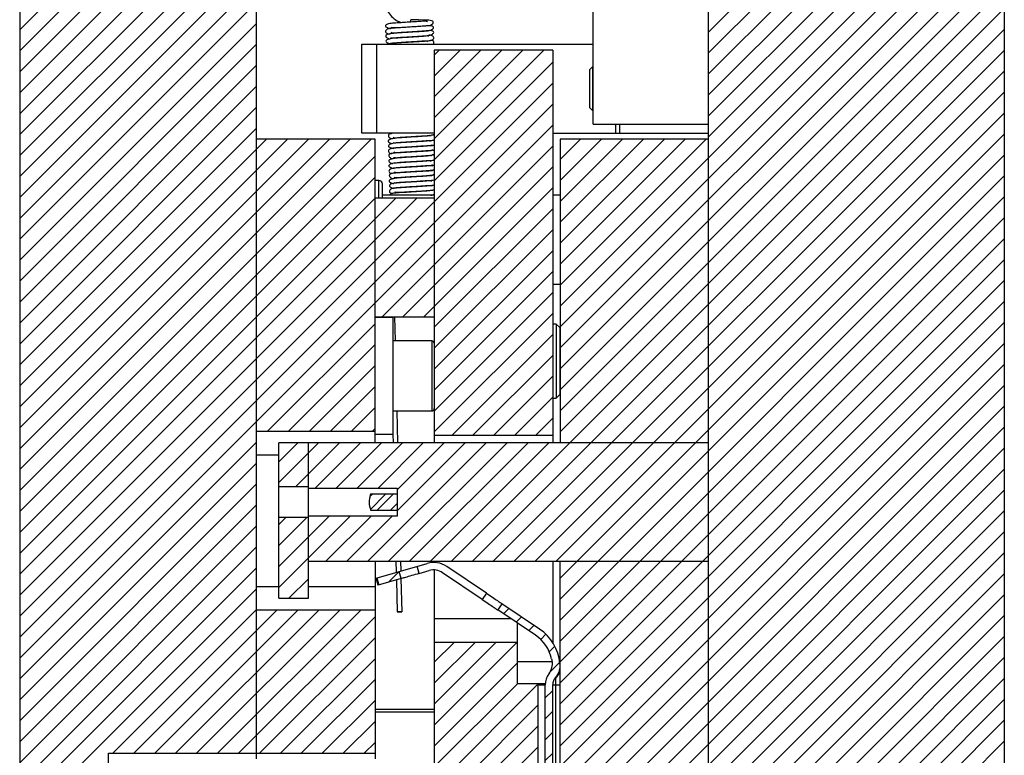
# Model space of a CAD drawing. Header units: inches. Extents: x 1687 to 2505, y -239 to -56.
# Tile 139 of 166: x 1863.5 to 1871.81, y -161.01 to -154.8. Entities that reach past the tile are written whole.
import ezdxf

# ---------------------------------------------------------------- set-up
doc = ezdxf.new("R2010")
doc.units = ezdxf.units.IN
doc.header["$LTSCALE"] = 0.5
doc.header["$MEASUREMENT"] = 0
doc.layers.add('SID-M-F', color=202, linetype='Continuous')
doc.layers.add('SID-M-S', color=105, linetype='Continuous')

msp = doc.modelspace()

# ---------------------------------------------------------------- linework, layer by layer
at = {"layer": 'SID-M-F', "linetype": 'Continuous'}
for p, q in [((1863.49939, -154.88844), (1866.32827, -152.05955)), ((1863.49939, -155.06521), (1866.50505, -152.05955)), ((1863.49939, -155.24199), (1866.68183, -152.05955)), ((1863.49939, -155.41877), (1866.8586, -152.05955)), ((1869.31238, -155.43941), (1871.81238, -152.93941)), ((1869.31238, -155.61618), (1871.81238, -153.11618)), ((1869.31238, -155.79296), (1871.81238, -153.29296)), ((1868.06238, -157.21974), (1871.81238, -153.46974)), ((1863.49939, -155.59554), (1865.49939, -153.59554)), ((1868.06238, -157.39651), (1871.81238, -153.64651)), ((1863.49939, -155.77232), (1865.49939, -153.77232)), ((1868.06238, -157.57329), (1871.81238, -153.82329)), ((1863.49939, -155.9491), (1865.49939, -153.9491)), ((1868.06238, -157.75007), (1871.81238, -154.00007)), ((1863.49939, -156.12587), (1865.49939, -154.12587)), ((1868.06238, -157.92684), (1871.81238, -154.17684)), ((1863.49939, -156.30265), (1865.49939, -154.30265)), ((1868.06238, -158.10362), (1871.81238, -154.35362)), ((1863.49939, -156.47943), (1865.49939, -154.47943)), ((1868.06238, -158.2804), (1871.81238, -154.5304)), ((1869.31238, -154.90908), (1869.6619, -154.55955)), ((1869.31238, -155.08585), (1869.83868, -154.55955)), ((1869.31238, -155.26263), (1870.01546, -154.55955)), ((1863.49939, -156.6562), (1865.49939, -154.6562)), ((1867.14455, -159.375), (1871.81238, -154.70717)), ((1863.49939, -156.83298), (1865.49939, -154.83298)), ((1867.32132, -159.375), (1871.81238, -154.88395)), ((1863.49939, -157.00976), (1865.49939, -155.00976)), ((1866.99939, -155.10075), (1867.04058, -155.05955)), ((1866.99939, -155.27752), (1867.21736, -155.05955)), ((1866.99939, -155.4543), (1867.39414, -155.05955)), ((1866.99939, -155.63108), (1867.57091, -155.05955)), ((1866.99939, -155.80785), (1867.74769, -155.05955)), ((1866.99939, -155.98463), (1867.92447, -155.05955)), ((1867.4981, -159.375), (1871.81238, -155.06073)), ((1863.49939, -157.18653), (1865.49939, -155.18653)), ((1866.99939, -156.16141), (1867.99939, -155.16141)), ((1867.67488, -159.375), (1871.81238, -155.2375)), ((1863.49939, -159.83818), (1867.99939, -155.33818)), ((1863.49939, -157.36331), (1865.49939, -155.36331)), ((1867.85165, -159.375), (1871.81238, -155.41428)), ((1863.49939, -160.01496), (1867.99939, -155.51496)), ((1863.49939, -157.54009), (1865.49939, -155.54009)), ((1868.02843, -159.375), (1871.81238, -155.59106)), ((1863.49939, -160.19174), (1867.99939, -155.69174)), ((1863.49939, -157.71686), (1865.49939, -155.71686)), ((1868.06238, -159.51783), (1871.81238, -155.76783)), ((1863.49939, -157.89364), (1865.58348, -155.80955)), ((1863.49939, -158.07042), (1865.76025, -155.80955)), ((1863.49939, -158.24719), (1865.93703, -155.80955)), ((1863.49939, -158.42397), (1866.11381, -155.80955)), ((1863.49939, -158.60075), (1866.29058, -155.80955)), ((1863.49939, -158.77752), (1866.46736, -155.80955)), ((1866.55835, -157.30955), (1867.99939, -155.86851)), ((1868.06238, -155.9823), (1868.23513, -155.80955)), ((1868.06238, -156.15908), (1868.4119, -155.80955)), ((1868.06238, -156.33585), (1868.58868, -155.80955)), ((1868.06238, -156.51263), (1868.76546, -155.80955)), ((1868.06238, -156.68941), (1868.94223, -155.80955)), ((1868.06238, -156.86618), (1869.11901, -155.80955)), ((1868.06238, -157.04296), (1869.29579, -155.80955)), ((1868.06238, -159.69461), (1871.81238, -155.94461)), ((1863.49939, -158.9543), (1866.49939, -155.9543)), ((1866.99939, -157.04529), (1867.99939, -156.04529)), ((1863.49939, -159.13108), (1866.49939, -156.13108)), ((1868.06238, -159.87139), (1871.81238, -156.12139)), ((1866.9119, -157.30955), (1867.99939, -156.22207)), ((1863.49939, -159.30785), (1866.49939, -156.30785)), ((1863.49939, -159.48463), (1866.67447, -156.30955)), ((1863.49939, -159.66141), (1866.85124, -156.30955)), ((1868.06238, -160.04816), (1871.81238, -156.29816)), ((1866.99939, -157.39884), (1867.99939, -156.39884)), ((1868.06238, -160.22494), (1871.81238, -156.47494)), ((1866.99939, -157.57562), (1867.99939, -156.57562)), ((1868.06238, -160.40172), (1871.81238, -156.65172)), ((1866.99939, -157.7524), (1867.99939, -156.7524)), ((1868.06238, -160.57849), (1871.81238, -156.82849)), ((1866.99939, -157.92917), (1867.99939, -156.92917)), ((1868.06238, -160.75527), (1871.81238, -157.00527)), ((1866.73513, -157.30955), (1866.99939, -157.04529)), ((1866.99939, -158.10595), (1867.99939, -157.10595)), ((1868.06238, -160.93205), (1871.81238, -157.18205)), ((1866.99939, -158.28273), (1867.99939, -157.28273)), ((1868.06238, -161.10882), (1871.81238, -157.35882)), ((1865.5929, -158.275), (1866.49939, -157.36851)), ((1867.14934, -158.30955), (1867.99939, -157.45951)), ((1865.76967, -158.275), (1866.49939, -157.54529)), ((1868.06238, -161.2856), (1871.81238, -157.5356)), ((1867.32612, -158.30955), (1867.99939, -157.63628)), ((1865.94645, -158.275), (1866.49939, -157.72207)), ((1868.06238, -161.46238), (1871.81238, -157.71238)), ((1867.50289, -158.30955), (1867.99939, -157.81306)), ((1866.12323, -158.275), (1866.49939, -157.89884)), ((1868.06238, -161.63915), (1871.81238, -157.88915)), ((1867.67967, -158.30955), (1867.99939, -157.98984)), ((1866.3, -158.275), (1866.49939, -158.07562)), ((1868.06238, -161.81593), (1871.81238, -158.06593)), ((1867.85645, -158.30955), (1867.99939, -158.16661)), ((1866.47678, -158.275), (1866.49939, -158.2524)), ((1868.06238, -161.99271), (1871.81238, -158.24271)), ((1863.49939, -160.36851), (1865.49939, -158.36851)), ((1865.68738, -158.53408), (1865.84645, -158.375)), ((1865.68738, -158.71085), (1866.02323, -158.375)), ((1865.83084, -158.74417), (1866.2, -158.375)), ((1865.99466, -158.75712), (1866.37678, -158.375)), ((1866.17144, -158.75712), (1866.55356, -158.375)), ((1866.34822, -158.75712), (1866.73033, -158.375)), ((1866.43744, -159.375), (1867.43744, -158.375)), ((1866.52499, -158.75712), (1866.90711, -158.375)), ((1866.61422, -159.375), (1867.61422, -158.375)), ((1866.68738, -158.77151), (1867.08389, -158.375)), ((1866.68738, -158.94829), (1867.26066, -158.375)), ((1866.79099, -159.375), (1867.79099, -158.375)), ((1866.96777, -159.375), (1867.96777, -158.375)), ((1868.06238, -162.16948), (1871.81238, -158.41948)), ((1863.49939, -160.54529), (1865.49939, -158.54529)), ((1868.06238, -162.34626), (1871.81238, -158.59626)), ((1863.49939, -160.72207), (1865.49939, -158.72207)), ((1868.06238, -162.52304), (1871.81238, -158.77304)), ((1866.45683, -158.82529), (1866.47443, -158.80769)), ((1866.46027, -158.93612), (1866.5887, -158.80769)), ((1866.51657, -158.94232), (1866.6512, -158.80769)), ((1863.49939, -160.89884), (1865.49939, -158.89884)), ((1866.63085, -158.94232), (1866.68738, -158.88579)), ((1865.68738, -159.41796), (1866.11245, -158.99288)), ((1865.68738, -159.59474), (1866.28923, -158.99288)), ((1865.68738, -159.06441), (1865.74595, -159.00584)), ((1865.68738, -159.24118), (1865.92272, -159.00584)), ((1866.08389, -159.375), (1866.46601, -158.99288)), ((1866.26066, -159.375), (1866.64278, -158.99288)), ((1868.06238, -162.69981), (1871.81238, -158.94981)), ((1863.49939, -161.07562), (1865.49939, -159.07562)), ((1868.00238, -162.93659), (1871.81238, -159.12659)), ((1863.49939, -161.2524), (1865.49939, -159.2524)), ((1868.01001, -163.10574), (1871.81238, -159.30337)), ((1863.49939, -161.42917), (1865.49939, -159.42917)), ((1865.77139, -159.6875), (1865.93738, -159.52151)), ((1866.6144, -159.5516), (1866.70424, -159.46176)), ((1868.05748, -163.23504), (1871.81238, -159.48014)), ((1863.49939, -161.60595), (1865.49939, -159.60595)), ((1868.13278, -163.33651), (1871.81238, -159.65692)), ((1867.58485, -159.81858), (1867.63023, -159.7732)), ((1864.28589, -160.99622), (1865.49939, -159.78273)), ((1864.46267, -160.99622), (1865.67139, -159.7875)), ((1864.63944, -160.99622), (1865.84816, -159.7875)), ((1864.81622, -160.99622), (1866.02494, -159.7875)), ((1864.993, -160.99622), (1866.20172, -159.7875)), ((1865.16977, -160.99622), (1866.37849, -159.7875)), ((1865.34655, -160.99622), (1866.49939, -159.84339)), ((1867.69042, -159.88979), (1867.7358, -159.84441)), ((1868.22178, -163.4243), (1871.81238, -159.8337)), ((1867.79599, -159.961), (1867.84137, -159.91562)), ((1865.52333, -160.99622), (1866.49939, -160.02017)), ((1867.89793, -160.03583), (1867.94256, -159.99121)), ((1868.31094, -163.51192), (1871.81238, -160.01047)), ((1866.99939, -160.22727), (1867.16711, -160.05955)), ((1866.99939, -160.40405), (1867.34389, -160.05955)), ((1866.99939, -160.58083), (1867.52066, -160.05955)), ((1866.99939, -160.7576), (1867.69744, -160.05955)), ((1867.97086, -160.13968), (1868.01791, -160.09263)), ((1868.40009, -163.59953), (1871.81238, -160.18725)), ((1865.7001, -160.99622), (1866.49939, -160.19694)), ((1866.99939, -160.93438), (1867.69939, -160.23438)), ((1867.97067, -160.31664), (1868.0595, -160.22782)), ((1865.87688, -160.99622), (1866.49939, -160.37372)), ((1866.99939, -161.11116), (1867.70099, -160.40955)), ((1866.99939, -161.28793), (1867.87439, -160.41293)), ((1868.48925, -163.68715), (1871.81238, -160.36403)), ((1867.93639, -160.5277), (1867.99939, -160.46471)), ((1866.05366, -160.99622), (1866.49939, -160.5505)), ((1866.99939, -161.46471), (1867.87439, -160.58971)), ((1868.57841, -163.77477), (1871.81238, -160.5408)), ((1867.93639, -160.70448), (1867.99939, -160.64149)), ((1866.23043, -160.99622), (1866.49939, -160.72727)), ((1866.99939, -161.64149), (1867.87439, -160.76649)), ((1868.66757, -163.86238), (1871.81238, -160.71758)), ((1867.93639, -160.88125), (1867.99939, -160.81826)), ((1866.40721, -160.99622), (1866.49939, -160.90405)), ((1868.75673, -163.95), (1871.81238, -160.89436)), ((1866.99939, -161.81826), (1867.87439, -160.94326)), ((1867.93639, -161.05803), (1867.99939, -160.99504))]:
    msp.add_line(p, q, dxfattribs=at)
at = {"layer": 'SID-M-S'}
for p, q in [((1863.49939, -150.30955), (1863.49939, -174.30955)), ((1865.49939, -161.04215), (1865.49939, -150.30955)), ((1869.31238, -150.30955), (1869.31238, -164.30955)), ((1871.81238, -150.30955), (1871.81238, -174.30955)), ((1868.34238, -155.68455), (1868.34238, -154.68455)), ((1866.63296, -154.86543), (1866.63908, -154.86799)), ((1866.63908, -154.86799), (1866.67158, -154.86865)), ((1866.67158, -154.86865), (1866.71225, -154.86751)), ((1866.71225, -154.86751), (1866.74999, -154.86551)), ((1866.74999, -154.86551), (1866.7861, -154.8633)), ((1866.7861, -154.8633), (1866.83138, -154.86055)), ((1866.80126, -154.80183), (1866.80124, -154.80182)), ((1866.80141, -154.80203), (1866.80126, -154.80183)), ((1866.86744, -154.80321), (1866.80141, -154.80204)), ((1866.83138, -154.86055), (1866.88232, -154.85735)), ((1866.91905, -154.80485), (1866.86744, -154.80321)), ((1866.88232, -154.85735), (1866.9288, -154.85423)), ((1866.95476, -154.80723), (1866.91905, -154.80485)), ((1866.9288, -154.85423), (1866.9629, -154.85014)), ((1866.97631, -154.81037), (1866.95476, -154.80723)), ((1866.9629, -154.85014), (1866.98646, -154.83778)), ((1866.98697, -154.81421), (1866.97631, -154.81037)), ((1866.98646, -154.83778), (1866.99118, -154.82801)), ((1866.99111, -154.81975), (1866.98697, -154.81421)), ((1866.99118, -154.82801), (1866.99111, -154.81975)), ((1866.38738, -155.75955), (1866.38738, -155.00955)), ((1866.38738, -155.00955), (1868.34238, -155.00955)), ((1866.51238, -155.00955), (1866.51238, -155.75955)), ((1867.99939, -155.05955), (1866.99939, -155.05955)), ((1866.99939, -155.05955), (1866.99939, -158.375)), ((1867.99939, -155.05955), (1867.99939, -158.375)), ((1868.33738, -155.19705), (1868.31238, -155.22205)), ((1868.34238, -155.19705), (1868.33738, -155.19705)), ((1868.33738, -155.57205), (1868.33738, -155.19705)), ((1868.31238, -155.54705), (1868.31238, -155.22205)), ((1868.31238, -155.54705), (1868.33738, -155.57205)), ((1868.33738, -155.57205), (1868.34238, -155.57205)), ((1868.34238, -155.68455), (1869.31238, -155.68455)), ((1868.53238, -155.75955), (1868.53238, -155.68455)), ((1868.56238, -155.68455), (1868.56238, -155.75955)), ((1866.99939, -155.75955), (1866.38738, -155.75955)), ((1866.99939, -155.78064), (1866.9738, -155.77643)), ((1867.99939, -155.75955), (1869.31238, -155.75955)), ((1866.49939, -155.80955), (1865.49939, -155.80955)), ((1866.49939, -158.375), (1866.49939, -155.80955)), ((1866.99939, -155.86726), (1866.97577, -155.86254)), ((1868.06238, -155.80955), (1868.06238, -158.375)), ((1869.31238, -155.80955), (1868.06238, -155.80955)), ((1866.99939, -155.98745), (1866.99422, -155.98672)), ((1866.53189, -156.15955), (1866.49939, -156.15955)), ((1866.53189, -156.30955), (1866.53189, -156.15955)), ((1866.56189, -156.30955), (1866.56189, -156.18955)), ((1866.99939, -156.20221), (1866.98651, -156.20041)), ((1866.99939, -156.15484), (1866.99477, -156.15446)), ((1866.99939, -156.30955), (1866.49939, -156.30955)), ((1866.99939, -156.28455), (1866.56189, -156.28455)), ((1868.06238, -156.28455), (1867.99939, -156.28455)), ((1867.99939, -157.03455), (1868.06238, -157.03455)), ((1866.49939, -157.30955), (1866.99939, -157.30955)), ((1866.65017, -157.31742), (1866.49939, -157.31742)), ((1866.62639, -157.30955), (1866.62658, -157.31742)), ((1866.65017, -157.31742), (1866.65017, -158.30168)), ((1866.67231, -157.51427), (1866.6674, -157.30955)), ((1868.02939, -157.37205), (1867.99939, -157.37205)), ((1868.05939, -157.40205), (1868.02939, -157.37205)), ((1868.02939, -157.37205), (1868.02939, -157.99705)), ((1868.05939, -157.40205), (1868.05939, -157.96705)), ((1866.9797, -157.51427), (1866.65017, -157.51427)), ((1866.9797, -157.51427), (1866.9797, -158.10482)), ((1867.99939, -157.99705), (1868.02939, -157.99705)), ((1868.02939, -157.99705), (1868.05939, -157.96705)), ((1866.65017, -158.10482), (1866.9797, -158.10482)), ((1866.69297, -158.375), (1866.68649, -158.10482)), ((1865.49939, -158.275), (1866.49939, -158.275)), ((1866.49939, -158.30168), (1866.65017, -158.30168)), ((1866.65017, -158.30059), (1866.65196, -158.375)), ((1866.99939, -158.30955), (1867.99939, -158.30955)), ((1865.68738, -159.6875), (1865.68738, -158.375)), ((1869.31238, -158.375), (1865.68738, -158.375)), ((1865.93738, -159.6875), (1865.93738, -158.375)), ((1865.49939, -158.475), (1865.68738, -158.475)), ((1865.68738, -158.74417), (1865.93738, -158.74417)), ((1865.93738, -158.75712), (1866.68738, -158.75712)), ((1866.68738, -158.75712), (1866.68738, -158.99288)), ((1866.68738, -158.80769), (1866.46238, -158.80769)), ((1866.46238, -158.94232), (1866.68738, -158.94232)), ((1865.93738, -159.00584), (1865.68738, -159.00584)), ((1866.68738, -158.99288), (1865.93738, -158.99288)), ((1865.93738, -159.375), (1869.31238, -159.375)), ((1866.49939, -159.375), (1866.49939, -161.04215)), ((1866.50827, -159.5165), (1866.94026, -159.39263)), ((1866.67596, -159.375), (1866.67819, -159.46778)), ((1866.71892, -159.4561), (1866.71697, -159.375)), ((1866.8726, -159.47756), (1866.85523, -159.41701)), ((1866.99939, -159.375), (1866.99939, -159.38506)), ((1867.44004, -159.64492), (1867.10459, -159.41866)), ((1867.99939, -159.375), (1867.99939, -160.06041)), ((1868.06238, -162.73455), (1868.06238, -159.375)), ((1866.52564, -159.57705), (1866.50827, -159.5165)), ((1866.50923, -159.51622), (1866.5266, -159.57677)), ((1866.515, -159.51457), (1866.53236, -159.57512)), ((1866.72122, -159.52097), (1866.52564, -159.57705)), ((1866.72122, -159.52097), (1866.70386, -159.46042)), ((1866.72718, -159.80027), (1866.72048, -159.52118)), ((1866.8726, -159.47756), (1866.95762, -159.45318)), ((1866.99939, -159.44808), (1866.99939, -162.96616)), ((1867.40482, -159.69715), (1867.06937, -159.47088)), ((1865.49939, -159.5875), (1865.68738, -159.5875)), ((1865.93738, -159.5875), (1866.49939, -159.5875)), ((1866.67975, -159.53286), (1866.68619, -159.80125)), ((1865.68738, -159.6875), (1865.93738, -159.6875)), ((1867.44004, -159.64492), (1867.40482, -159.69715)), ((1867.5706, -159.73298), (1867.53538, -159.78521)), ((1867.88883, -159.94763), (1867.5706, -159.73298)), ((1866.49939, -159.7875), (1865.49939, -159.7875)), ((1866.68624, -159.80125), (1866.68838, -159.80121)), ((1866.68722, -159.80122), (1866.68624, -159.80125)), ((1866.69116, -159.80111), (1866.68722, -159.80122)), ((1866.68838, -159.80121), (1866.6933, -159.80111)), ((1866.69747, -159.80096), (1866.69116, -159.80111)), ((1866.6933, -159.80111), (1866.70025, -159.80094)), ((1866.70518, -159.80077), (1866.69747, -159.80096)), ((1866.70025, -159.80094), (1866.70819, -159.80076)), ((1866.71311, -159.80058), (1866.70518, -159.80077)), ((1866.70819, -159.80076), (1866.7159, -159.80057)), ((1866.72007, -159.80042), (1866.71311, -159.80058)), ((1866.7159, -159.80057), (1866.7222, -159.80041)), ((1866.72499, -159.80031), (1866.72007, -159.80042)), ((1866.7222, -159.80041), (1866.72614, -159.8003)), ((1866.72712, -159.80027), (1866.72499, -159.80031)), ((1866.72614, -159.8003), (1866.72712, -159.80027)), ((1867.85361, -159.99986), (1867.53538, -159.78521)), ((1867.64559, -159.85955), (1866.99939, -159.85955)), ((1867.69939, -159.89583), (1867.69939, -160.40955)), ((1867.69939, -160.05955), (1866.99939, -160.05955)), ((1867.69939, -160.22205), (1867.99518, -160.22205)), ((1868.0606, -160.23662), (1868.0608, -160.23916)), ((1868.06131, -160.25267), (1868.06066, -160.2373)), ((1867.96586, -160.327), (1867.96559, -160.32569)), ((1867.93657, -160.40955), (1867.69939, -160.40955)), ((1867.87439, -160.40955), (1867.87439, -162.95116)), ((1867.87439, -160.41703), (1867.93639, -160.41703)), ((1867.93639, -163.01616), (1867.93639, -160.41703)), ((1867.99939, -163.01616), (1867.99939, -160.41703)), ((1867.99939, -160.41703), (1868.06238, -160.41703)), ((1868.02301, -160.3634), (1868.02301, -162.73455)), ((1866.49939, -160.62455), (1866.99939, -160.62455)), ((1866.49939, -160.64455), (1866.99939, -160.64455)), ((1864.2486, -160.99622), (1866.49939, -160.99622)), ((1864.2486, -162.32287), (1864.2486, -160.99622))]:
    msp.add_line(p, q, dxfattribs=at)
for centre, radius, start, end in [((1866.88122, -154.81787), 0.08158, 168.654181, 182.731434), ((1866.53189, -156.18955), 0.03, 0, 90), ((1866.9797, -157.53396), 0.01969, 0, 90), ((1866.9797, -158.08514), 0.01969, 270, 0), ((1866.99451, -159.58185), 0.19685, 56, 106), ((1866.99451, -159.58185), 0.13386, 56, 106), ((1867.66868, -160.27403), 0.33071, 13.240212, 56), ((1867.66868, -160.27403), 0.3937, 5.451509, 56), ((1868.09387, -160.41703), 0.15748, 144.549778, 180), ((1868.09387, -160.41703), 0.09449, 138.958992, 180)]:
    msp.add_arc(centre, radius, start, end, dxfattribs=at)
for points, knots in [([(1866.5829, -154.64475), (1866.58367, -154.65523), (1866.58513, -154.67536), (1866.5948, -154.70878), (1866.61407, -154.74768), (1866.64742, -154.78498), (1866.68399, -154.81231), (1866.71159, -154.82297), (1866.7212, -154.82669)], [0, 0, 0, 0, 0.1087091, 0.2089351, 0.3853674, 0.6417098, 0.8752765, 1, 1, 1, 1]), ([(1866.9416, -154.82046), (1866.93964, -154.81875), (1866.93559, -154.81525), (1866.92149, -154.81456), (1866.90234, -154.81511), (1866.87755, -154.81675), (1866.83893, -154.81942), (1866.78646, -154.82262), (1866.73043, -154.82603), (1866.68812, -154.82885), (1866.64962, -154.83155), (1866.61862, -154.8352), (1866.59677, -154.84293), (1866.58637, -154.85139), (1866.58962, -154.86279), (1866.60546, -154.87307), (1866.62514, -154.87579), (1866.62972, -154.87643)], [0, 0, 0, 0, 0.0446009, 0.0917395, 0.1403721, 0.1904004, 0.2416313, 0.3449232, 0.4353483, 0.5088378, 0.5662511, 0.6731267, 0.7273619, 0.7921721, 0.8738551, 0.9706616, 1, 1, 1, 1]), ([(1866.9596, -154.85343), (1866.95967, -154.85328), (1866.96031, -154.85204), (1866.95505, -154.85318), (1866.94218, -154.85422), (1866.91614, -154.85645), (1866.87619, -154.8592), (1866.82342, -154.86256), (1866.77216, -154.86567), (1866.72356, -154.86867), (1866.67787, -154.87179), (1866.64105, -154.87446), (1866.6128, -154.87808), (1866.59708, -154.88341), (1866.58921, -154.8925), (1866.58797, -154.90411), (1866.59418, -154.91374), (1866.60681, -154.92107), (1866.61856, -154.92189), (1866.62562, -154.92238)], [0, 0, 0, 0, 0.0059706, 0.05069, 0.0997396, 0.1509352, 0.2464252, 0.3326513, 0.4094618, 0.485446, 0.565523, 0.6496945, 0.7296674, 0.8007704, 0.8337197, 0.8676868, 0.9043821, 0.9425149, 1, 1, 1, 1]), ([(1866.6333, -154.90828), (1866.63678, -154.90956), (1866.64393, -154.91218), (1866.66837, -154.9127), (1866.70033, -154.91095), (1866.73835, -154.90838), (1866.78238, -154.90571), (1866.83347, -154.9026), (1866.88291, -154.89957), (1866.92464, -154.89694), (1866.95655, -154.89397), (1866.98217, -154.8861), (1866.99615, -154.87238), (1866.99246, -154.86113), (1866.97781, -154.85462), (1866.95851, -154.8522), (1866.95225, -154.85141)], [0, 0, 0, 0, 0.0715427, 0.1466943, 0.2096808, 0.2682166, 0.3374064, 0.4175189, 0.5034046, 0.5816459, 0.6525594, 0.7168748, 0.7846104, 0.8649774, 0.9562782, 1, 1, 1, 1]), ([(1866.95071, -154.89816), (1866.94945, -154.89739), (1866.94669, -154.89571), (1866.93286, -154.89732), (1866.9111, -154.89906), (1866.8754, -154.9015), (1866.82975, -154.90435), (1866.78088, -154.90733), (1866.73868, -154.90989), (1866.69596, -154.91311), (1866.65014, -154.91789), (1866.61268, -154.92384), (1866.59254, -154.93028), (1866.58852, -154.9393), (1866.59337, -154.94876), (1866.60403, -154.95971), (1866.61655, -154.96243), (1866.62507, -154.96428)], [0, 0, 0, 0, 0.0410487, 0.0893364, 0.1428886, 0.1994011, 0.297265, 0.3736419, 0.4329041, 0.5033024, 0.5906206, 0.6936308, 0.7886855, 0.868756, 0.90321, 0.934083, 1, 1, 1, 1]), ([(1866.94962, -154.94284), (1866.94916, -154.9419), (1866.94708, -154.93772), (1866.92903, -154.94011), (1866.88776, -154.94276), (1866.83056, -154.94654), (1866.77355, -154.94993), (1866.7267, -154.95287), (1866.68834, -154.95535), (1866.65157, -154.95892), (1866.61794, -154.96504), (1866.59549, -154.97251), (1866.588, -154.98324), (1866.59741, -154.99641), (1866.61606, -155.00201), (1866.62503, -155.00471)], [0, 0, 0, 0, 0.0220532, 0.0987267, 0.1899479, 0.293066, 0.3852213, 0.4603251, 0.5223664, 0.5920532, 0.6733151, 0.7609974, 0.8456486, 0.9257099, 1, 1, 1, 1]), ([(1866.63036, -154.99809), (1866.63274, -154.99888), (1866.63794, -155.00061), (1866.67063, -154.99707), (1866.71144, -154.99451), (1866.75641, -154.99164), (1866.80242, -154.98885), (1866.84939, -154.98604), (1866.89622, -154.98317), (1866.93748, -154.98022), (1866.96673, -154.97785), (1866.9861, -154.97366), (1866.99506, -154.9636), (1866.9962, -154.95381), (1866.99083, -154.94364), (1866.97966, -154.93657), (1866.96727, -154.93309), (1866.95644, -154.93238), (1866.95412, -154.93222)], [0, 0, 0, 0, 0.0704602, 0.1533347, 0.2326865, 0.3061584, 0.3750189, 0.4483709, 0.5280361, 0.6142527, 0.7019276, 0.7823531, 0.8206439, 0.8570348, 0.8903247, 0.9214437, 0.9831431, 1, 1, 1, 1]), ([(1866.6323, -154.95313), (1866.6325, -154.95353), (1866.63351, -154.95551), (1866.641, -154.95665), (1866.65675, -154.95628), (1866.68348, -154.9542), (1866.71962, -154.95177), (1866.76848, -154.94873), (1866.82584, -154.94522), (1866.88282, -154.942), (1866.93278, -154.93851), (1866.9732, -154.93027), (1866.99538, -154.91622), (1866.99546, -154.90397), (1866.98253, -154.89637), (1866.96606, -154.8934), (1866.95912, -154.89216)], [0, 0, 0, 0, 0.0138211, 0.0675736, 0.121576, 0.1760542, 0.241437, 0.3209892, 0.413942, 0.507815, 0.5995922, 0.6909653, 0.7807534, 0.8655613, 0.9433615, 1, 1, 1, 1]), ([(1866.94596, -154.98883), (1866.94261, -154.98664), (1866.93684, -154.98287), (1866.91808, -154.98311), (1866.89643, -154.98421), (1866.86955, -154.98609), (1866.82908, -154.98881), (1866.77707, -154.9919), (1866.72372, -154.99522), (1866.68492, -154.99784), (1866.65701, -154.99987), (1866.63392, -155.00252), (1866.61675, -155.00574), (1866.61031, -155.00863), (1866.60827, -155.00955)], [0, 0, 0, 0, 0.09241654, 0.15940747, 0.22871476, 0.30015958, 0.37343605, 0.51798193, 0.64005664, 0.73723325, 0.81364375, 0.88840269, 0.96466987, 1, 1, 1, 1]), ([(1866.98677, -155.00955), (1866.98712, -155.00936), (1866.99149, -155.00696), (1866.99576, -154.99919), (1866.99582, -154.98794), (1866.99035, -154.98017), (1866.98355, -154.97678), (1866.9735, -154.9759), (1866.97145, -154.97572)], [0, 0, 0, 0, 0.0155497, 0.1978911, 0.3647993, 0.5327623, 0.9051702, 1, 1, 1, 1]), ([(1866.97091, -155.78458), (1866.9704, -155.78352), (1866.9685, -155.77959), (1866.94813, -155.78275), (1866.90553, -155.78542), (1866.84852, -155.78911), (1866.79331, -155.79242), (1866.74802, -155.79523), (1866.70864, -155.79786), (1866.66907, -155.80213), (1866.63438, -155.80875), (1866.61316, -155.81686), (1866.60872, -155.82809), (1866.6198, -155.84063), (1866.63607, -155.84479), (1866.64283, -155.84653)], [0, 0, 0, 0, 0.0286899, 0.1058509, 0.1993879, 0.3027665, 0.3915984, 0.4632288, 0.5266201, 0.6023821, 0.6923231, 0.7844301, 0.8694393, 0.94568, 1, 1, 1, 1]), ([(1866.66784, -155.75955), (1866.66146, -155.76011), (1866.64014, -155.76198), (1866.62149, -155.76606), (1866.61274, -155.7713), (1866.61159, -155.78149), (1866.61603, -155.79326), (1866.62739, -155.80144), (1866.63895, -155.80589), (1866.64721, -155.80638), (1866.64961, -155.80653)], [0, 0, 0, 0, 0.1105328, 0.36903, 0.5819777, 0.6733113, 0.7620154, 0.8578502, 0.9585744, 1, 1, 1, 1]), ([(1866.62044, -155.75955), (1866.6213, -155.76018), (1866.62562, -155.76334), (1866.63206, -155.76357), (1866.63721, -155.76375)], [0, 0, 0, 0, 0.2003489, 1, 1, 1, 1]), ([(1866.65333, -155.79454), (1866.65383, -155.79526), (1866.65552, -155.79768), (1866.66611, -155.79895), (1866.68661, -155.79803), (1866.71778, -155.79565), (1866.75676, -155.79316), (1866.80618, -155.79012), (1866.85993, -155.78685), (1866.91122, -155.78398), (1866.95431, -155.78055), (1866.98619, -155.77544), (1866.99608, -155.76925), (1866.99939, -155.76718)], [0, 0, 0, 0, 0.0362901, 0.1217075, 0.2022545, 0.2813146, 0.3742078, 0.4822767, 0.6027186, 0.7199859, 0.833251, 0.9441812, 1, 1, 1, 1]), ([(1866.9673, -155.83028), (1866.96387, -155.82824), (1866.95818, -155.82487), (1866.94001, -155.82536), (1866.91985, -155.82645), (1866.89453, -155.82823), (1866.85531, -155.83088), (1866.80337, -155.83399), (1866.74853, -155.83738), (1866.69638, -155.84085), (1866.65647, -155.84396), (1866.62648, -155.85189), (1866.61202, -155.86006), (1866.6113, -155.87175), (1866.62695, -155.88362), (1866.64901, -155.88715), (1866.65717, -155.88845)], [0, 0, 0, 0, 0.0665714, 0.1103549, 0.1563697, 0.2045418, 0.2547128, 0.3565954, 0.4444017, 0.5154384, 0.6349724, 0.6991482, 0.7707444, 0.8535229, 0.945821, 1, 1, 1, 1]), ([(1866.9796, -155.86709), (1866.97983, -155.86635), (1866.98057, -155.86394), (1866.9718, -155.86527), (1866.95203, -155.86629), (1866.91526, -155.86909), (1866.86223, -155.87257), (1866.80776, -155.87594), (1866.75655, -155.87906), (1866.71038, -155.88211), (1866.66304, -155.88558), (1866.63177, -155.88913), (1866.6163, -155.90055), (1866.61199, -155.91134), (1866.61483, -155.9215), (1866.62418, -155.93014), (1866.63432, -155.9314), (1866.64034, -155.93216)], [0, 0, 0, 0, 0.0216649, 0.070422, 0.1226107, 0.2231282, 0.3171729, 0.4039491, 0.4868556, 0.5688948, 0.6501244, 0.7975945, 0.8311638, 0.8656031, 0.9031258, 0.9425384, 1, 1, 1, 1]), ([(1866.65033, -155.88267), (1866.65074, -155.88332), (1866.65154, -155.88459), (1866.66568, -155.88334), (1866.68837, -155.88176), (1866.72238, -155.87959), (1866.76347, -155.87711), (1866.80188, -155.87475), (1866.8414, -155.87237), (1866.88572, -155.86965), (1866.93054, -155.86687), (1866.96643, -155.86371), (1866.99004, -155.86311), (1866.99876, -155.85806), (1866.99939, -155.8577)], [0, 0, 0, 0, 0.07017, 0.1369672, 0.2043583, 0.3210177, 0.4133636, 0.4849774, 0.5654987, 0.6606384, 0.7704854, 0.8860395, 0.9917888, 1, 1, 1, 1]), ([(1866.6525, -155.8398), (1866.65485, -155.8408), (1866.65991, -155.84294), (1866.69046, -155.83958), (1866.72988, -155.83709), (1866.77542, -155.83416), (1866.8236, -155.83125), (1866.87277, -155.82832), (1866.92105, -155.82551), (1866.96267, -155.82192), (1866.98834, -155.82081), (1866.99715, -155.81635), (1866.99939, -155.81522)], [0, 0, 0, 0, 0.0901351, 0.19436596, 0.29890235, 0.40082181, 0.50067077, 0.60520336, 0.71670323, 0.83587584, 0.95832616, 1, 1, 1, 1]), ([(1866.99939, -155.81999), (1866.99849, -155.81947), (1866.99685, -155.81852), (1866.99386, -155.81834), (1866.99252, -155.81826)], [0, 0, 0, 0, 0.55157884, 1, 1, 1, 1]), ([(1866.9757, -155.9527), (1866.97547, -155.95194), (1866.97429, -155.94799), (1866.95788, -155.95084), (1866.91889, -155.95323), (1866.86323, -155.95697), (1866.8071, -155.96031), (1866.76029, -155.96321), (1866.72021, -155.96579), (1866.68018, -155.96971), (1866.64335, -155.9762), (1866.61962, -155.98378), (1866.61201, -155.99497), (1866.62258, -156.00735), (1866.63837, -156.01506), (1866.64893, -156.01615), (1866.64952, -156.01621)], [0, 0, 0, 0, 0.0175043, 0.0909003, 0.1808339, 0.2834461, 0.3739227, 0.4473733, 0.5097227, 0.583321, 0.6714249, 0.7645501, 0.8501194, 0.9265472, 0.995939, 1, 1, 1, 1]), ([(1866.97824, -155.90833), (1866.97814, -155.90779), (1866.97778, -155.90594), (1866.96986, -155.9072), (1866.95378, -155.90856), (1866.92376, -155.91086), (1866.88166, -155.91358), (1866.83221, -155.91663), (1866.78851, -155.91927), (1866.74588, -155.92196), (1866.70001, -155.92524), (1866.65749, -155.92881), (1866.62903, -155.93305), (1866.61824, -155.93841), (1866.61556, -155.94644), (1866.61731, -155.95778), (1866.62654, -155.96741), (1866.63902, -155.97357), (1866.64914, -155.97429), (1866.65357, -155.97461)], [0, 0, 0, 0, 0.0184397, 0.0623604, 0.1106515, 0.1624419, 0.2567417, 0.3357363, 0.3992405, 0.4625225, 0.5428823, 0.6408005, 0.7415902, 0.825406, 0.8614178, 0.8952511, 0.9315849, 0.9700502, 1, 1, 1, 1]), ([(1866.65807, -155.96261), (1866.65793, -155.96318), (1866.65717, -155.96617), (1866.66839, -155.96698), (1866.68649, -155.96687), (1866.71645, -155.96451), (1866.75365, -155.9621), (1866.80131, -155.95915), (1866.85471, -155.95587), (1866.90669, -155.95297), (1866.951, -155.94973), (1866.98389, -155.94569), (1866.99546, -155.93977), (1866.99939, -155.93776)], [0, 0, 0, 0, 0.0209795, 0.1104455, 0.1945609, 0.2741081, 0.3655558, 0.4724803, 0.5938704, 0.7142717, 0.829804, 0.9422524, 1, 1, 1, 1]), ([(1866.65919, -155.91827), (1866.66025, -155.91921), (1866.66381, -155.92237), (1866.68538, -155.92292), (1866.71722, -155.92236), (1866.75512, -155.91981), (1866.79645, -155.91726), (1866.845, -155.91435), (1866.89503, -155.91118), (1866.93884, -155.90866), (1866.97139, -155.90566), (1866.99207, -155.90358), (1866.99859, -155.89941), (1866.99939, -155.8989)], [0, 0, 0, 0, 0.052173, 0.1751768, 0.2789512, 0.3622603, 0.4528689, 0.5589933, 0.6799422, 0.7955271, 0.8976302, 0.9875414, 1, 1, 1, 1]), ([(1866.99939, -155.94831), (1866.99539, -155.94669), (1866.99005, -155.94452), (1866.98275, -155.94392), (1866.9809, -155.94376)], [0, 0, 0, 0, 0.7472366, 1, 1, 1, 1]), ([(1866.99939, -155.90746), (1866.99614, -155.9062), (1866.99172, -155.90448), (1866.98325, -155.90355), (1866.98101, -155.9033)], [0, 0, 0, 0, 0.7347771, 1, 1, 1, 1]), ([(1866.97115, -155.99882), (1866.9688, -155.99702), (1866.96254, -155.9922), (1866.93866, -155.99411), (1866.90826, -155.99602), (1866.87051, -155.99868), (1866.8185, -156.00182), (1866.762, -156.00527), (1866.71867, -156.00812), (1866.68642, -156.0104), (1866.65822, -156.01356), (1866.63395, -156.01928), (1866.61766, -156.02706), (1866.61414, -156.03827), (1866.62787, -156.05088), (1866.65076, -156.05526), (1866.66061, -156.05714)], [0, 0, 0, 0, 0.0521728, 0.1395747, 0.1869314, 0.2364328, 0.3389061, 0.4292378, 0.5028024, 0.562612, 0.6235005, 0.6881949, 0.759245, 0.8407896, 0.931511, 1, 1, 1, 1]), ([(1866.98323, -156.03592), (1866.98325, -156.03578), (1866.98366, -156.03366), (1866.97793, -156.03442), (1866.96185, -156.03439), (1866.92774, -156.037), (1866.87577, -156.04042), (1866.82073, -156.0439), (1866.76846, -156.04707), (1866.72138, -156.05007), (1866.672, -156.05393), (1866.63636, -156.05597), (1866.6169, -156.07254), (1866.61721, -156.08702), (1866.62523, -156.09742), (1866.63582, -156.09934), (1866.6425, -156.10055)], [0, 0, 0, 0, 0.00321604, 0.05065688, 0.10237323, 0.20443634, 0.30085336, 0.390572, 0.47534637, 0.55836699, 0.6397042, 0.78875469, 0.8563871, 0.89343173, 0.93280819, 1, 1, 1, 1]), ([(1866.65406, -156.0513), (1866.65393, -156.0519), (1866.65364, -156.05334), (1866.6638, -156.05244), (1866.68429, -156.05089), (1866.71777, -156.04864), (1866.75982, -156.04607), (1866.79898, -156.04366), (1866.83832, -156.04129), (1866.8819, -156.03862), (1866.92739, -156.03587), (1866.96486, -156.03257), (1866.98867, -156.03225), (1866.99847, -156.02816), (1866.99939, -156.02777)], [0, 0, 0, 0, 0.046304, 0.1106886, 0.1799167, 0.3028869, 0.402201, 0.4783663, 0.5580764, 0.6522693, 0.7610212, 0.8794437, 0.9886764, 1, 1, 1, 1]), ([(1866.65774, -156.00772), (1866.65909, -156.00888), (1866.66138, -156.01087), (1866.67345, -156.00997), (1866.69368, -156.00837), (1866.7255, -156.00608), (1866.77012, -156.00325), (1866.81834, -156.00029), (1866.86791, -155.99735), (1866.9171, -155.99454), (1866.96094, -155.99088), (1866.9883, -155.98947), (1866.99744, -155.98557), (1866.99939, -155.98474)], [0, 0, 0, 0, 0.071958, 0.1229879, 0.1766278, 0.2838084, 0.3894034, 0.4934501, 0.6009799, 0.7153121, 0.8373463, 0.9654812, 1, 1, 1, 1]), ([(1866.99939, -156.03525), (1866.99553, -156.03377), (1866.99111, -156.03208), (1866.98149, -156.03114), (1866.98028, -156.03103)], [0, 0, 0, 0, 0.8740223, 1, 1, 1, 1]), ([(1866.97948, -156.12117), (1866.97793, -156.11996), (1866.97387, -156.11681), (1866.95091, -156.11985), (1866.92194, -156.12184), (1866.88555, -156.12432), (1866.83784, -156.12718), (1866.78643, -156.13035), (1866.74398, -156.13293), (1866.70392, -156.13604), (1866.66362, -156.14151), (1866.63276, -156.14843), (1866.6174, -156.15808), (1866.61954, -156.17004), (1866.63591, -156.18172), (1866.65192, -156.18409), (1866.6584, -156.18505)], [0, 0, 0, 0, 0.051295, 0.1339214, 0.1813389, 0.2325658, 0.3294591, 0.4095944, 0.4733731, 0.5403926, 0.6217094, 0.7153029, 0.8039245, 0.8835703, 0.9528965, 1, 1, 1, 1]), ([(1866.98326, -156.07639), (1866.98328, -156.07619), (1866.98345, -156.07426), (1866.97812, -156.0754), (1866.96477, -156.07638), (1866.93691, -156.07877), (1866.89528, -156.08145), (1866.84472, -156.0846), (1866.79994, -156.08731), (1866.75708, -156.08999), (1866.71175, -156.0931), (1866.66797, -156.09668), (1866.63751, -156.10029), (1866.62393, -156.10568), (1866.62008, -156.11223), (1866.61966, -156.12206), (1866.62626, -156.13291), (1866.6385, -156.14095), (1866.64954, -156.14209), (1866.65523, -156.14267)], [0, 0, 0, 0, 0.0051454, 0.0480654, 0.0953121, 0.1468241, 0.2440251, 0.3262138, 0.3932033, 0.4556562, 0.5339666, 0.6290024, 0.7307904, 0.8167246, 0.8537489, 0.8878259, 0.9231641, 0.9604109, 1, 1, 1, 1]), ([(1866.66069, -156.13172), (1866.66069, -156.13174), (1866.66128, -156.13387), (1866.66994, -156.13512), (1866.68691, -156.13557), (1866.71521, -156.13339), (1866.75101, -156.13101), (1866.79666, -156.12818), (1866.84948, -156.12492), (1866.902, -156.12195), (1866.94759, -156.11883), (1866.98155, -156.11557), (1866.99477, -156.11), (1866.99939, -156.10805)], [0, 0, 0, 0, 0.0007568, 0.0948533, 0.1830115, 0.2643778, 0.354426, 0.4602771, 0.5818294, 0.7058875, 0.8241755, 0.9385448, 1, 1, 1, 1]), ([(1866.66268, -156.08684), (1866.66308, -156.08742), (1866.66532, -156.09064), (1866.68452, -156.09099), (1866.7154, -156.09115), (1866.75283, -156.08872), (1866.79341, -156.08619), (1866.84038, -156.08332), (1866.891, -156.08039), (1866.94711, -156.07596), (1866.98384, -156.07703), (1866.99862, -156.06946), (1866.99939, -156.06907)], [0, 0, 0, 0, 0.0282708, 0.1565837, 0.2678241, 0.3559366, 0.444812, 0.5494735, 0.6699729, 0.790572, 0.9891841, 1, 1, 1, 1]), ([(1866.99939, -156.11501), (1866.99889, -156.11476), (1866.99574, -156.11317), (1866.99083, -156.11292), (1866.98669, -156.11271)], [0, 0, 0, 0, 0.1562102, 1, 1, 1, 1]), ([(1866.99939, -156.07463), (1866.99858, -156.07431), (1866.99608, -156.07332), (1866.99109, -156.07278), (1866.98769, -156.07242)], [0, 0, 0, 0, 0.3207438, 1, 1, 1, 1]), ([(1866.97605, -156.16666), (1866.97556, -156.16603), (1866.97232, -156.16185), (1866.9589, -156.16184), (1866.93515, -156.16294), (1866.91136, -156.16463), (1866.88312, -156.16656), (1866.84217, -156.16916), (1866.79232, -156.17212), (1866.74254, -156.17529), (1866.70587, -156.17773), (1866.67581, -156.1803), (1866.64888, -156.1848), (1866.62838, -156.19156), (1866.61776, -156.20098), (1866.62365, -156.21299), (1866.64032, -156.22257), (1866.65704, -156.22475), (1866.6603, -156.22518)], [0, 0, 0, 0, 0.014845, 0.0979433, 0.1432845, 0.1909948, 0.2409422, 0.2929625, 0.3914688, 0.4731866, 0.5380829, 0.5982639, 0.6624334, 0.7312452, 0.8072678, 0.8904654, 0.9786601, 1, 1, 1, 1]), ([(1866.65643, -156.22047), (1866.65664, -156.22079), (1866.65725, -156.22169), (1866.66736, -156.22121), (1866.69518, -156.21887), (1866.73795, -156.21615), (1866.77917, -156.21362), (1866.81834, -156.21122), (1866.85923, -156.20874), (1866.90447, -156.20608), (1866.94756, -156.20272), (1866.97845, -156.20199), (1866.99393, -156.19792), (1866.99939, -156.19649)], [0, 0, 0, 0, 0.0343265, 0.0970223, 0.2318864, 0.3473873, 0.4395471, 0.5150024, 0.6018449, 0.7029814, 0.8185283, 0.9359752, 1, 1, 1, 1]), ([(1866.66145, -156.17638), (1866.66163, -156.1767), (1866.663, -156.17923), (1866.67335, -156.17885), (1866.7051, -156.17626), (1866.74554, -156.17354), (1866.79202, -156.17064), (1866.84137, -156.16763), (1866.89167, -156.16478), (1866.9399, -156.16157), (1866.97797, -156.15878), (1866.99326, -156.15499), (1866.99939, -156.15348)], [0, 0, 0, 0, 0.0143966, 0.113047, 0.2211089, 0.3300565, 0.4384877, 0.5472216, 0.6614753, 0.7830035, 0.9130826, 1, 1, 1, 1]), ([(1866.98299, -156.20712), (1866.98281, -156.20622), (1866.98225, -156.20348), (1866.97247, -156.20383), (1866.95221, -156.20402), (1866.91491, -156.20655), (1866.86112, -156.21013), (1866.80609, -156.21351), (1866.75526, -156.21662), (1866.71075, -156.21969), (1866.67683, -156.22202), (1866.64879, -156.22586), (1866.63188, -156.23112), (1866.62237, -156.24143), (1866.6205, -156.25238), (1866.62725, -156.2661), (1866.64117, -156.26752), (1866.65098, -156.26852)], [0, 0, 0, 0, 0.0244234, 0.0747537, 0.1264762, 0.2263397, 0.32092, 0.4092189, 0.4938505, 0.5759067, 0.6553153, 0.7296495, 0.798812, 0.8324421, 0.8685284, 0.9073757, 1, 1, 1, 1]), ([(1866.98764, -156.24473), (1866.98702, -156.24421), (1866.98556, -156.24298), (1866.97429, -156.24452), (1866.95547, -156.24608), (1866.92419, -156.24832), (1866.88211, -156.25104), (1866.83352, -156.25402), (1866.78953, -156.25669), (1866.7458, -156.25946), (1866.69953, -156.26288), (1866.66033, -156.26589), (1866.63503, -156.27116), (1866.62525, -156.27488), (1866.62455, -156.28283), (1866.6244, -156.28455)], [0, 0, 0, 0, 0.0399171, 0.0932185, 0.1516128, 0.2113695, 0.317909, 0.4073969, 0.4802691, 0.5595557, 0.6569575, 0.7724731, 0.8828226, 0.9746794, 1, 1, 1, 1]), ([(1866.66737, -156.25509), (1866.66823, -156.25596), (1866.6715, -156.25921), (1866.69326, -156.25962), (1866.72588, -156.25926), (1866.76426, -156.25673), (1866.80552, -156.25418), (1866.85359, -156.25133), (1866.90344, -156.24804), (1866.95686, -156.24548), (1866.98351, -156.24076), (1866.99939, -156.23795)], [0, 0, 0, 0, 0.0471639, 0.1779949, 0.2886886, 0.3760019, 0.468296, 0.576606, 0.7006673, 0.8216594, 1, 1, 1, 1]), ([(1866.97062, -156.28455), (1866.97918, -156.28372), (1866.99069, -156.2826), (1866.99761, -156.27931), (1866.99939, -156.27846)], [0, 0, 0, 0, 0.7436019, 1, 1, 1, 1]), ([(1866.99939, -156.24231), (1866.99846, -156.24199), (1866.99573, -156.24107), (1866.99061, -156.24059), (1866.98722, -156.24027)], [0, 0, 0, 0, 0.3395013, 1, 1, 1, 1]), ([(1866.99939, -156.28243), (1866.99865, -156.28214), (1866.99654, -156.2813), (1866.99346, -156.28114), (1866.99145, -156.28104)], [0, 0, 0, 0, 0.3465293, 1, 1, 1, 1]), ([(1866.46238, -158.80769), (1866.45849, -158.82027), (1866.44829, -158.85328), (1866.44917, -158.9005), (1866.45899, -158.93159), (1866.46238, -158.94232)], [0, 0, 0, 0, 0.2874573, 0.7540992, 1, 1, 1, 1]), ([(1866.8726, -159.47756), (1866.85038, -159.48393), (1866.80596, -159.49667), (1866.75621, -159.51094), (1866.72651, -159.51945), (1866.72298, -159.52046), (1866.72122, -159.52097)], [0, 0, 0, 0, 0.279619, 0.5592379, 0.779619, 1, 1, 1, 1]), ([(1867.44004, -159.64492), (1867.45713, -159.65645), (1867.49131, -159.6795), (1867.53476, -159.70881), (1867.5638, -159.7284), (1867.5706, -159.73298), (1867.5706, -159.73298), (1867.5706, -159.73298)], [0, 0, 0, 0, 0.2499941, 0.4999862, 0.7499779, 0.9999704, 1, 1, 1, 1]), ([(1867.40482, -159.69715), (1867.42191, -159.70867), (1867.45608, -159.73172), (1867.49954, -159.76103), (1867.52859, -159.78063), (1867.53536, -159.78519), (1867.53538, -159.78521), (1867.53538, -159.78521)], [0, 0, 0, 0, 0.2499941, 0.4999862, 0.7499779, 0.9999704, 1, 1, 1, 1]), ([(1867.9906, -160.19828), (1867.9925, -160.2099), (1867.99727, -160.23895), (1867.98995, -160.28436), (1867.97327, -160.31265), (1867.96559, -160.32569)], [0, 0, 0, 0, 0.2644824, 0.6610439, 1, 1, 1, 1]), ([(1868.0606, -160.23662), (1868.0607, -160.25237), (1868.06091, -160.28614), (1868.04456, -160.32692), (1868.02806, -160.34801), (1868.02261, -160.35499)], [0, 0, 0, 0, 0.369131, 0.791375, 1, 1, 1, 1]), ([(1868.02261, -160.35499), (1868.02268, -160.35542), (1868.0228, -160.35618), (1868.02295, -160.36124), (1868.02301, -160.3634)], [0, 0, 0, 0, 0.5736298, 1, 1, 1, 1]), ([(1868.05908, -160.28782), (1868.0572, -160.3014), (1868.05332, -160.32941), (1868.03332, -160.35184), (1868.02301, -160.3634)], [0, 0, 0, 0, 0.4845899, 1, 1, 1, 1]), ([(1868.06174, -160.28622), (1868.06166, -160.28434), (1868.06159, -160.28231), (1868.0611, -160.28313), (1868.06107, -160.28319)], [0, 0, 0, 0, 0.92982835, 1, 1, 1, 1])]:
    msp.add_open_spline(points, degree=3, knots=knots, dxfattribs=at)

doc.saveas('drawing.dxf')
